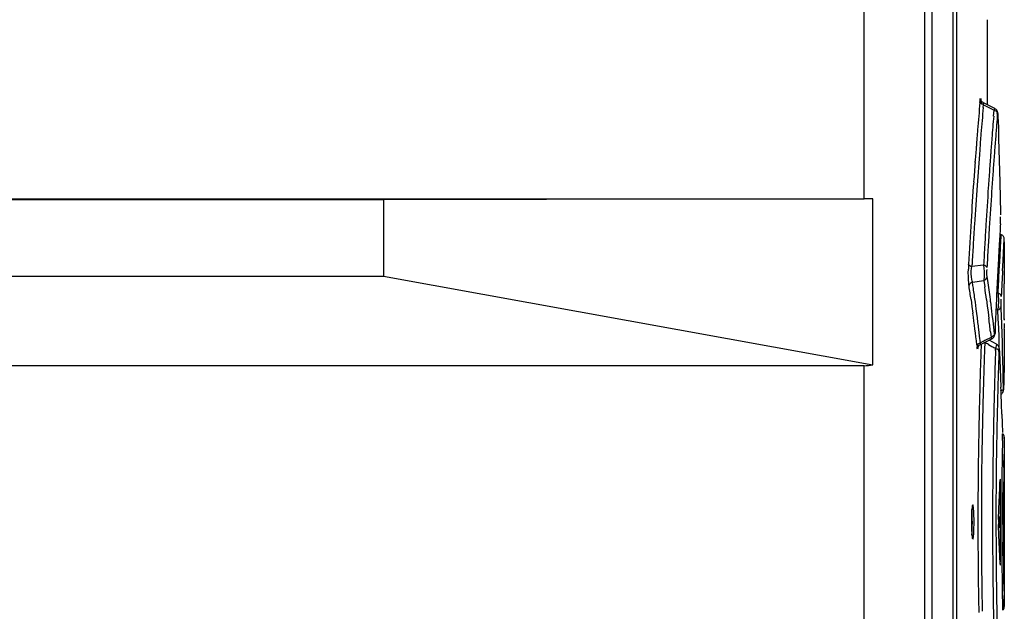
# Model space of a CAD drawing. Header units: inches. Extents: x 0 to 117, y 0 to 83.
# Tile 21 of 70: x 55.55 to 57.8, y 46.23 to 47.58. Entities that reach past the tile are written whole.
import ezdxf

# ---------------------------------------------------------------- set-up
doc = ezdxf.new("R2010")
doc.units = ezdxf.units.IN
doc.header["$LTSCALE"] = 6.431102
doc.header["$MEASUREMENT"] = 0
doc.layers.get('0').update_dxf_attribs({"linetype": 'CONTINUOUS'})

msp = doc.modelspace()

# ---------------------------------------------------------------- linework, layer by layer
at = {"color": 7, "linetype": 'CONTINUOUS'}
for p, q in [((57.6223, 52.3451), (57.6223, 27.5811)), ((57.6388, 50.1459), (57.6388, 45.0828)), ((57.6873, 45.1012), (57.6873, 50.113)), ((57.6952, 50.113), (57.6952, 45.1012)), ((57.484, 47.1752), (57.484, 48.1715)), ((57.7648, 47.5846), (57.7648, 47.3906)), ((57.7487, 47.3956), (57.749, 47.3998)), ((57.7509, 47.4015), (57.7515, 47.3918)), ((57.7562, 47.3839), (57.7568, 47.3904)), ((57.7829, 47.3814), (57.7565, 47.3948)), ((57.7568, 47.3904), (57.7811, 47.3779)), ((57.78, 47.3645), (57.7811, 47.3779)), ((57.7817, 47.3797), (57.7811, 47.3779)), ((57.7885, 47.3637), (57.7889, 47.3686)), ((57.7899, 47.3631), (57.7899, 47.3634)), ((57.7899, 47.3631), (57.7907, 47.3381)), ((57.7907, 47.3381), (57.7914, 47.3131)), ((57.7914, 47.3131), (57.792, 47.2882)), ((57.792, 47.2882), (57.7934, 47.2382)), ((57.7376, 47.2586), (57.7378, 47.2615)), ((57.7934, 47.2382), (57.794, 47.2132)), ((57.794, 47.2132), (57.7957, 47.1425)), ((53.9964, 47.1752), (57.484, 47.1752)), ((56.3857, 47.1732), (53.9964, 47.1732)), ((57.5035, 47.1752), (56.3857, 47.1732)), ((56.3857, 47.1732), (56.3857, 46.9981)), ((57.5035, 46.7957), (57.5035, 47.1752)), ((57.7957, 47.1425), (57.7958, 47.1383)), ((57.7958, 47.1309), (57.7957, 47.1341)), ((57.7958, 47.1234), (57.7958, 47.1309)), ((57.7956, 47.1182), (57.7958, 47.1234)), ((57.7962, 47.0881), (57.7957, 47.0783)), ((57.7965, 47.0936), (57.7962, 47.0881)), ((57.8025, 47.0525), (57.8042, 47.0825)), ((57.7949, 47.0637), (57.7938, 47.0443)), ((57.7957, 47.0783), (57.7949, 47.0637)), ((57.8042, 47.077), (57.8042, 46.9829)), ((57.7938, 47.0443), (57.7926, 47.0205)), ((57.8015, 47.0335), (57.8025, 47.0525)), ((57.7296, 47.0161), (57.7304, 47.02)), ((57.7304, 47.02), (57.7306, 47.0253)), ((57.757, 47.0235), (57.7304, 47.02)), ((57.8002, 47.0103), (57.8015, 47.0335)), ((53.9964, 46.9981), (56.3857, 46.9981)), ((56.3857, 46.9981), (57.5035, 46.7957)), ((57.7673, 46.9831), (57.7652, 46.9976)), ((57.7911, 46.9924), (57.7907, 46.9837)), ((57.7315, 46.9849), (57.7575, 46.9881)), ((57.7327, 46.9768), (57.7315, 46.9849)), ((57.7336, 46.9706), (57.7327, 46.9768)), ((57.7575, 46.9881), (57.7595, 46.9737)), ((57.8042, 46.9828), (57.8042, 46.9808)), ((57.7283, 46.9446), (57.7304, 46.9291)), ((57.7304, 46.9291), (57.7325, 46.9137)), ((57.7402, 46.9232), (57.7382, 46.9386)), ((57.7423, 46.9077), (57.7402, 46.9232)), ((57.7635, 46.9447), (57.7654, 46.9303)), ((57.7654, 46.9303), (57.7673, 46.9158)), ((57.7975, 46.9228), (57.7973, 46.9294)), ((57.798, 46.9086), (57.7975, 46.9228)), ((57.7673, 46.9158), (57.7691, 46.9013)), ((57.7786, 46.8963), (57.7768, 46.9108)), ((57.7852, 46.9218), (57.7895, 46.9216)), ((57.7904, 46.9009), (57.7895, 46.9216)), ((57.7915, 46.8802), (57.7904, 46.9009)), ((57.7986, 46.8879), (57.798, 46.9086)), ((57.8039, 46.9003), (57.8038, 46.8975)), ((57.7802, 46.8819), (57.7786, 46.8963)), ((57.7819, 46.8674), (57.7802, 46.8819)), ((57.7923, 46.8595), (57.7915, 46.8802)), ((57.7993, 46.8671), (57.7986, 46.8879)), ((57.8038, 46.8903), (57.8038, 46.8847)), ((57.7479, 46.8613), (57.7461, 46.8768)), ((57.7497, 46.8458), (57.7479, 46.8613)), ((57.75, 46.842), (57.7758, 46.8548)), ((57.7727, 46.8709), (57.7741, 46.8579)), ((57.7831, 46.8725), (57.7831, 46.8721)), ((57.7924, 46.8386), (57.7923, 46.8595)), ((57.7999, 46.8463), (57.7993, 46.8671)), ((57.8042, 46.8768), (57.8042, 46.7917)), ((57.7414, 46.8411), (57.742, 46.8363)), ((57.7551, 46.8485), (57.7497, 46.8458)), ((57.7515, 46.8425), (57.7513, 46.8357)), ((57.7595, 46.8421), (57.7593, 46.8354)), ((57.7597, 46.8468), (57.7595, 46.8421)), ((57.7679, 46.8423), (57.7761, 46.8376)), ((57.7866, 46.8425), (57.7698, 46.8518)), ((57.7843, 46.8285), (57.7844, 46.8329)), ((57.7865, 46.8422), (57.7851, 46.8362)), ((57.7924, 46.835), (57.7924, 46.8386)), ((57.8004, 46.8256), (57.7999, 46.8463)), ((57.7932, 46.8275), (57.7932, 46.828)), ((57.7932, 46.8275), (57.7934, 46.8239)), ((57.7934, 46.8239), (57.7941, 46.8068)), ((57.801, 46.8048), (57.8004, 46.8256)), ((57.484, 46.7935), (53.9964, 46.7935)), ((57.484, 45.7973), (57.484, 46.7935)), ((57.7941, 46.8068), (57.795, 46.7861)), ((57.8015, 46.784), (57.801, 46.8048)), ((57.8038, 46.7784), (57.8041, 46.7886)), ((57.8042, 46.7919), (57.804, 46.786)), ((57.8041, 46.7886), (57.8042, 46.7903)), ((57.8042, 46.7903), (57.8042, 46.7919)), ((57.795, 46.7861), (57.7958, 46.7654)), ((57.7958, 46.7654), (57.7966, 46.7446)), ((57.8019, 46.7633), (57.8015, 46.784)), ((57.8035, 46.7686), (57.8031, 46.7559)), ((57.804, 46.786), (57.8035, 46.7686)), ((57.8023, 46.7425), (57.8019, 46.7633)), ((57.8031, 46.7559), (57.8026, 46.7404)), ((57.8026, 46.7401), (57.8026, 46.7404)), ((57.8026, 46.7399), (57.8026, 46.7401)), ((57.7987, 46.6825), (57.7994, 46.6617)), ((57.7994, 46.6617), (57.7999, 46.641)), ((57.8039, 46.6141), (57.8038, 46.6041)), ((57.8041, 46.6256), (57.8039, 46.6141)), ((57.8042, 46.6268), (57.8041, 46.6256)), ((57.8041, 46.6256), (57.8042, 46.6268)), ((57.8042, 46.6297), (57.8042, 46.6268)), ((57.8042, 46.6268), (57.8042, 46.6293)), ((57.8042, 46.6268), (57.8042, 46.245)), ((57.8032, 46.5608), (57.8034, 46.5767)), ((57.7951, 46.5343), (57.795, 46.5313)), ((57.7954, 46.3453), (57.7954, 46.5264)), ((57.8026, 46.4818), (57.8027, 46.5032)), ((57.8025, 46.4594), (57.8026, 46.4818)), ((57.8025, 46.4359), (57.8025, 46.4594)), ((57.7915, 46.4489), (57.7915, 46.4229)), ((57.7985, 46.4359), (57.8025, 46.4359)), ((57.8025, 46.4303), (57.8025, 46.4359)), ((57.7441, 46.4063), (57.7441, 46.3965)), ((57.8027, 46.3687), (57.8026, 46.3901)), ((57.8029, 46.348), (57.8027, 46.3687)), ((57.7949, 46.3398), (57.7951, 46.3375)), ((57.803, 46.3283), (57.8029, 46.348)), ((57.8032, 46.3103), (57.803, 46.3283)), ((57.8034, 46.2942), (57.8032, 46.3103)), ((57.8038, 46.2681), (57.8041, 46.2462)), ((57.8039, 46.2577), (57.8038, 46.2677)), ((57.8041, 46.2461), (57.8039, 46.2577)), ((57.8041, 46.2462), (57.8042, 46.245)), ((57.8042, 46.245), (57.8041, 46.2461)), ((57.8042, 46.242), (57.8042, 46.245)), ((57.8042, 46.245), (57.8042, 46.2424))]:
    msp.add_line(p, q, dxfattribs=at)
for points in [[(57.7531, 47.3975), (57.752, 47.3988), (57.7514, 47.4001), (57.751, 47.401), (57.7508, 47.4015)], [(57.7565, 47.3948), (57.756, 47.3951), (57.7544, 47.3962), (57.7531, 47.3975)], [(57.7899, 47.3634), (57.7899, 47.3639), (57.7899, 47.3657), (57.7898, 47.3674), (57.7897, 47.3689), (57.7896, 47.3701), (57.7895, 47.3712), (57.7893, 47.3723), (57.7891, 47.3735), (57.7886, 47.3749), (57.788, 47.3763), (57.7871, 47.3778), (57.7858, 47.3792), (57.7843, 47.3805), (57.7829, 47.3814)], [(57.8042, 47.0825), (57.8042, 47.0833), (57.804, 47.0846), (57.8037, 47.0859), (57.8032, 47.0872), (57.8026, 47.0886), (57.8017, 47.0898), (57.8007, 47.091), (57.7995, 47.092), (57.7981, 47.0929), (57.7966, 47.0936)], [(57.7758, 46.8548), (57.7776, 46.8559), (57.7791, 46.8573), (57.7804, 46.8588), (57.7812, 46.8603), (57.7818, 46.8617), (57.7822, 46.863)], [(57.7822, 46.863), (57.7825, 46.8643), (57.7827, 46.8654), (57.7828, 46.8666), (57.7829, 46.8678), (57.783, 46.8694), (57.7831, 46.871), (57.7831, 46.8721)], [(57.7441, 46.8356), (57.744, 46.8354), (57.744, 46.8352), (57.744, 46.8353), (57.7441, 46.8357), (57.7444, 46.8365), (57.745, 46.8375)], [(57.745, 46.8375), (57.7458, 46.8388), (57.747, 46.8401), (57.7485, 46.8412), (57.75, 46.842)], [(57.7932, 46.828), (57.7931, 46.8291), (57.7931, 46.8303), (57.793, 46.8314), (57.7929, 46.8324), (57.7928, 46.8333), (57.7926, 46.8343), (57.7923, 46.8356), (57.7917, 46.837), (57.791, 46.8384), (57.7899, 46.8398), (57.7886, 46.8412), (57.787, 46.8423), (57.7866, 46.8426)], [(57.7956, 46.7274), (57.7961, 46.7277), (57.7974, 46.7284), (57.7986, 46.7293), (57.7996, 46.7303), (57.8004, 46.7314)], [(57.7997, 46.7305), (57.8005, 46.7316), (57.8012, 46.7327), (57.8017, 46.7339), (57.8021, 46.735), (57.8023, 46.736), (57.8024, 46.7368)], [(57.8004, 46.7314), (57.8011, 46.7325), (57.8016, 46.7337), (57.802, 46.7348), (57.8023, 46.7358), (57.8024, 46.7366), (57.8025, 46.7373)], [(57.8025, 46.7373), (57.8025, 46.7379), (57.8026, 46.7385), (57.8026, 46.7392)], [(57.8042, 46.6296), (57.804, 46.6321), (57.8032, 46.6346), (57.8018, 46.637), (57.8, 46.6388)], [(57.7908, 46.4414), (57.7907, 46.4409), (57.7907, 46.4404), (57.7907, 46.4398), (57.7907, 46.4392), (57.7907, 46.4386), (57.7907, 46.4379), (57.7907, 46.4372), (57.7907, 46.4366)], [(57.7907, 46.4352), (57.7907, 46.4345), (57.7907, 46.4338), (57.7907, 46.4332), (57.7907, 46.4325), (57.7907, 46.4319), (57.7907, 46.4314), (57.7907, 46.4308), (57.7908, 46.4303)], [(57.8018, 46.2348), (57.8032, 46.2371), (57.804, 46.2397), (57.8042, 46.2421)]]:
    msp.add_lwpolyline(points, dxfattribs=at)
for centre, radius, start, end in [((68.9712, 46.4189), 11.265, 175.02596, 175.34632), ((68.9176, 46.407), 11.2041, 174.99796, 175.30583), ((68.2433, 46.4988), 10.499, 175.27022, 175.54858), ((69.6853, 46.3667), 11.9386, 175.20942, 175.33438), ((68.8704, 46.4272), 11.1638, 175.34676, 175.53746), ((69.315, 46.3969), 11.567, 175.3344, 175.49791), ((68.9112, 46.4075), 11.1977, 175.30592, 175.49558), ((67.8538, 46.5293), 10.1084, 175.54957, 175.75131), ((69.071, 46.4161), 11.3223, 175.49803, 175.67575), ((68.8528, 46.4286), 11.1462, 175.53752, 175.71475), ((68.8687, 46.4108), 11.155, 175.49531, 175.91164), ((68.3652, 46.4918), 10.6212, 175.75367, 175.95733), ((68.958, 46.4247), 11.2089, 175.67593, 175.86677), ((68.8437, 46.4293), 11.1371, 175.72968, 175.95803), ((69.5684, 46.4067), 11.8273, 175.95694, 176.14981), ((68.9101, 46.4282), 11.1609, 175.86676, 176.06941), ((68.9018, 46.4254), 11.1953, 175.95924, 176.42184), ((68.7998, 46.4158), 11.0859, 175.9119, 176.37442), ((70.7786, 46.3251), 13.0403, 176.1491, 176.52425), ((68.9056, 46.4286), 11.1564, 176.07009, 176.50323), ((57.4875, 43.5209), 3.6544, 89.7526, 90.0545), ((69.3267, 46.3988), 11.621, 176.42152, 176.90769), ((68.7946, 46.4161), 11.0807, 176.37433, 176.62026), ((70.2519, 46.3567), 12.5126, 176.52257, 176.73022), ((69.1176, 46.4156), 11.3688, 176.50279, 176.72877), ((70.2019, 46.3559), 12.4297, 176.4839, 176.6945), ((68.7097, 46.4211), 10.9957, 176.62015, 176.85021), ((69.694, 46.3885), 11.9538, 176.73018, 176.95527), ((69.16, 46.4131), 11.4113, 176.72858, 176.96285), ((69.0949, 46.4204), 11.3208, 176.69705, 176.82283), ((68.877, 46.4325), 11.1026, 176.82327, 176.95877), ((58.0965, 47.0066), 0.3743, 177.9737, 178.8821), ((58.0437, 47.0085), 0.3215, 176.9382, 177.9847), ((68.8682, 46.433), 11.0938, 176.95876, 177.10134), ((70.8926, 46.3318), 13.1182, 176.99055, 177.11341), ((68.8454, 46.4342), 11.0709, 177.10132, 177.25013), ((69.4556, 46.4026), 11.6712, 177.01522, 177.14948), ((54.0106, 46.4191), 3.7546, 8.0455, 8.522), ((54.0246, 46.4287), 3.7484, 7.8182, 8.312), ((54.0345, 46.4457), 3.7623, 7.6222, 8.0669), ((54.0509, 46.4557), 3.7536, 7.4095, 8.0777), ((69.2414, 46.415), 11.4649, 177.15654, 177.27429), ((69.4213, 46.4044), 11.6368, 177.14972, 177.3054), ((68.8346, 46.4347), 11.0601, 177.25017, 177.40464), ((54.0604, 46.4569), 3.7441, 6.9632, 7.4094), ((68.8023, 46.4361), 11.0278, 177.40456, 177.56533), ((57.622, 46.9455), 0.1692, 351.8925, 353.1693), ((54.03, 46.4217), 3.7351, 6.4466, 7.5689), ((54.0415, 46.431), 3.7313, 6.8617, 7.3402), ((54.0553, 46.4484), 3.7414, 6.4849, 6.9538), ((68.7075, 46.4401), 10.9329, 177.56525, 177.73335), ((61.3774, 39.5307), 8.1652, 116.18657, 116.33542), ((69.2564, 46.4214), 11.5126, 177.93756, 178.09295), ((69.8564, 46.4028), 12.1049, 177.95212, 178.125), ((57.2938, 46.0026), 0.9643, 60.5489, 61.1055), ((58.4497, 48.027), 1.3669, 240.4765, 240.8767), ((57.9155, 46.8085), 0.1333, 167.9904, 169.4413), ((70.102, 46.4148), 12.3247, 178.07665, 178.27265), ((69.2909, 46.4236), 11.5058, 177.99416, 178.22488), ((69.1645, 46.4244), 11.4207, 178.09257, 178.34982), ((70.075, 46.3956), 12.3236, 178.12474, 178.3612), ((70.2129, 46.4114), 12.4356, 178.27222, 178.49927), ((69.2394, 46.4251), 11.4543, 178.22443, 178.46593), ((68.8585, 46.4331), 11.1145, 178.34937, 178.6248), ((69.9842, 46.3981), 12.2327, 178.36063, 178.61054), ((46.7562, 46.3343), 11.048, 1.80568, 2.12831), ((70.0096, 46.4166), 12.2323, 178.49878, 178.74039), ((68.9555, 46.4326), 11.1702, 178.46551, 178.72301), ((68.7945, 46.4349), 11.0505, 178.62615, 178.91728), ((69.5255, 46.4091), 11.7739, 178.60976, 178.87977), ((69.7447, 46.4225), 11.9673, 178.74062, 178.99709), ((68.8845, 46.4344), 11.0992, 178.72418, 178.99591), ((68.7198, 46.4358), 10.9758, 178.91463, 179.83923), ((68.173, 46.4337), 10.4212, 178.86961, 179.82813), ((68.9946, 46.4344), 11.2171, 178.99116, 179.84895), ((68.783, 46.4357), 10.9978, 178.99337, 179.85608), ((68.3965, 46.4454), 10.5979, 179.04182, 179.19186), ((69.4187, 46.4271), 11.6162, 179.0209, 179.26231), ((68.7901, 46.4398), 10.9916, 179.19134, 179.34241), ((68.8594, 46.4391), 11.061, 179.34312, 179.66524), ((68.625, 46.4384), 10.8225, 179.35247, 179.65717), ((69.3704, 46.436), 11.572, 179.66461, 179.82936), ((68.8323, 46.4359), 11.0883, 179.84137, 180.15295), ((67.9824, 46.4363), 10.2305, 179.83964, 180.17061), ((68.9038, 46.4359), 11.1263, 179.85524, 180.14795), ((68.8779, 46.4359), 11.0926, 179.8582, 180.14891), ((69.4263, 46.4358), 11.6279, 179.82892, 179.9932), ((58.2042, 46.4359), 0.475, 179.1357, 179.9972), ((57.21, 46.4359), 0.5213, 359.2584, 359.9984), ((69.4101, 46.4358), 11.6117, 179.99346, 180.15839), ((70.0413, 46.4398), 12.2388, 180.04431, 180.23247), ((68.2554, 46.4391), 10.5036, 180.18139, 181.13108), ((69.0027, 46.4374), 11.2252, 180.15416, 181.01063), ((68.7862, 46.4361), 11.0009, 180.15111, 181.01187), ((68.7236, 46.436), 10.9796, 180.20597, 181.08128), ((69.3042, 46.4354), 11.5057, 180.15792, 180.32477), ((68.7695, 46.4324), 10.971, 180.3247, 180.65384), ((69.2003, 46.4375), 11.4018, 180.65484, 180.94678), ((69.0697, 46.44), 11.2672, 180.74123, 180.87621), ((69.739, 46.4491), 11.9616, 181.00475, 181.26091), ((68.9073, 46.4377), 11.122, 181.00928, 181.27942)]:
    msp.add_arc(centre, radius, start, end, dxfattribs=at)
for centre, major_axis, ratio, start_param, end_param in [((46.7471, 46.9864), (11.0571, 0), 1, 6.27528, 6.282682), ((57.4648, 47.0663), (-0.0284, 0.2723), 0.568868, -3.200908, -3.074864), ((46.7471, 46.9864), (7.8185, 7.8185), 1, -0.829238, -0.826504), ((46.7471, 46.9864), (-4.2314, 10.2154), 1, -2.010976, -2.007336), ((46.7471, 46.9864), (0, 11.0571), 1, -1.6201, -1.618277), ((46.7471, 45.8854), (10.2154, -4.2314), 1, 0.441091, 0.442003), ((46.7471, 45.8854), (9.7488, 5.2174), 1, -0.443916, -0.443005), ((46.7471, 45.8854), (11.0571, 0), 1, 0.041603, 0.047481), ((46.7471, 45.8854), (9.4057, -5.8131), 1, 0.594681, 0.595177)]:
    msp.add_ellipse(centre, major_axis=major_axis, ratio=ratio, start_param=start_param, end_param=end_param, dxfattribs=at)
for points, knots in [([(57.749, 47.3998), (57.7492, 47.4016), (57.7496, 47.4083), (57.7507, 47.4028), (57.7509, 47.4015)], [0, 0, 0, 0, 0.589637, 1, 1, 1, 1]), ([(57.749, 47.3998), (57.7491, 47.3971), (57.7507, 47.3921), (57.7549, 47.3923), (57.756, 47.3926)], [0, 0, 0, 0, 0.700739, 1, 1, 1, 1]), ([(57.7568, 47.3904), (57.7567, 47.3915), (57.7569, 47.3921), (57.7565, 47.3948), (57.7568, 47.3946)], [0, 0, 0, 0, 0.748104, 1, 1, 1, 1]), ([(57.7811, 47.3779), (57.7824, 47.3774), (57.7847, 47.3765), (57.7869, 47.3748), (57.7874, 47.3738)], [0, 0, 0, 0, 0.523996, 1, 1, 1, 1]), ([(57.7829, 47.3814), (57.7827, 47.3814), (57.7821, 47.3807), (57.7819, 47.3802), (57.7817, 47.3797)], [0, 0, 0, 0, 0.286749, 1, 1, 1, 1]), ([(57.7874, 47.3738), (57.7877, 47.3732), (57.788, 47.3718), (57.7872, 47.3705), (57.7867, 47.3699)], [0, 0, 0, 0, 0.444336, 1, 1, 1, 1]), ([(57.7899, 47.3631), (57.7899, 47.3656), (57.7908, 47.3682), (57.7886, 47.3722), (57.7891, 47.3681), (57.7891, 47.3667)], [0, 0, 0, 0, 0.611857, 0.651133, 1, 1, 1, 1]), ([(57.7238, 46.9755), (57.7234, 46.9778), (57.7221, 46.9906), (57.722, 47.0034), (57.7222, 47.0139)], [0, 0, 0, 0, 0.182573, 1, 1, 1, 1]), ([(57.7315, 46.985), (57.7308, 46.9867), (57.7284, 46.9969), (57.7285, 47.0076), (57.7296, 47.0161)], [0, 0, 0, 0, 0.179205, 1, 1, 1, 1]), ([(57.757, 47.0235), (57.758, 47.014), (57.7587, 47.0022), (57.7577, 46.9904), (57.7575, 46.9881)], [0, 0, 0, 0, 0.805238, 1, 1, 1, 1]), ([(57.7895, 46.9602), (57.7899, 46.9578), (57.7914, 46.9462), (57.7911, 46.9345), (57.79, 46.9253)], [0, 0, 0, 0, 0.211532, 1, 1, 1, 1]), ([(57.7973, 46.9514), (57.7972, 46.954), (57.7955, 46.9587), (57.7914, 46.9584), (57.7903, 46.9582)], [0, 0, 0, 0, 0.689028, 1, 1, 1, 1]), ([(57.7973, 46.9294), (57.7971, 46.9327), (57.7966, 46.9385), (57.7976, 46.9423), (57.7967, 46.9462), (57.7973, 46.946)], [0, 0, 0, 0, 0.60706, 0.885565, 1, 1, 1, 1]), ([(57.7895, 46.9216), (57.7914, 46.9221), (57.7954, 46.9224), (57.7961, 46.9273), (57.7951, 46.9282)], [0, 0, 0, 0, 0.591499, 1, 1, 1, 1]), ([(57.8038, 46.8847), (57.8038, 46.8829), (57.8046, 46.8812), (57.803, 46.8768), (57.8038, 46.8768)], [0, 0, 0, 0, 0.676747, 1, 1, 1, 1]), ([(57.7741, 46.8579), (57.7744, 46.8571), (57.7747, 46.8563), (57.7755, 46.8547), (57.7758, 46.8548)], [0, 0, 0, 0, 0.726112, 1, 1, 1, 1]), ([(57.7831, 46.8725), (57.783, 46.8703), (57.7841, 46.8677), (57.7816, 46.8642), (57.7822, 46.8679), (57.7821, 46.8692)], [0, 0, 0, 0, 0.610815, 0.652645, 1, 1, 1, 1]), ([(57.7442, 46.8359), (57.744, 46.8343), (57.743, 46.8282), (57.7422, 46.8346), (57.742, 46.8363)], [0, 0, 0, 0, 0.477236, 1, 1, 1, 1]), ([(57.7455, 46.8438), (57.7445, 46.8432), (57.7424, 46.8414), (57.7433, 46.8386), (57.7441, 46.8377)], [0, 0, 0, 0, 0.500371, 1, 1, 1, 1]), ([(57.7497, 46.8458), (57.749, 46.8456), (57.7475, 46.845), (57.7462, 46.8443), (57.7455, 46.8438)], [0, 0, 0, 0, 0.49214, 1, 1, 1, 1]), ([(57.75, 46.842), (57.7497, 46.8419), (57.7496, 46.8442), (57.7496, 46.8449), (57.7497, 46.8458)], [0, 0, 0, 0, 0.248612, 1, 1, 1, 1]), ([(57.7922, 46.8263), (57.7922, 46.8284), (57.7926, 46.8366), (57.7929, 46.8288), (57.7929, 46.8269)], [0, 0, 0, 0, 0.523598, 1, 1, 1, 1]), ([(57.7922, 46.8263), (57.7921, 46.8277), (57.791, 46.8312), (57.787, 46.8317), (57.7852, 46.8314)], [0, 0, 0, 0, 0.418534, 1, 1, 1, 1]), ([(57.8023, 46.7425), (57.8023, 46.7417), (57.8021, 46.7402), (57.8015, 46.7387), (57.801, 46.7381)], [0, 0, 0, 0, 0.48612, 1, 1, 1, 1]), ([(57.8023, 46.7425), (57.8023, 46.741), (57.8024, 46.7351), (57.8026, 46.7405), (57.8026, 46.7419)], [0, 0, 0, 0, 0.537345, 1, 1, 1, 1]), ([(57.801, 46.7381), (57.8005, 46.7374), (57.7987, 46.7362), (57.7965, 46.7363), (57.7954, 46.7366)], [0, 0, 0, 0, 0.425343, 1, 1, 1, 1]), ([(57.8, 46.6227), (57.8001, 46.6268), (57.8, 46.6317), (57.8001, 46.6366), (57.7999, 46.6373)], [0, 0, 0, 0, 0.850493, 1, 1, 1, 1]), ([(57.7954, 46.5264), (57.7954, 46.5285), (57.7956, 46.5291), (57.7951, 46.5348), (57.7951, 46.5343)], [0, 0, 0, 0, 0.800594, 1, 1, 1, 1]), ([(57.7323, 46.4752), (57.7314, 46.4752), (57.7311, 46.4707), (57.7293, 46.4619), (57.7293, 46.4507), (57.7292, 46.443)], [0, 0, 0, 0, 0.078875, 0.287807, 1, 1, 1, 1]), ([(57.7342, 46.4659), (57.734, 46.4682), (57.7334, 46.4705), (57.7331, 46.4752), (57.7323, 46.4752)], [0, 0, 0, 0, 0.726419, 1, 1, 1, 1]), ([(57.7313, 46.4359), (57.7313, 46.4438), (57.7311, 46.4537), (57.7305, 46.4636), (57.7303, 46.4657)], [0, 0, 0, 0, 0.793042, 1, 1, 1, 1]), ([(57.7352, 46.4359), (57.7352, 46.4387), (57.7351, 46.4487), (57.7348, 46.4587), (57.7342, 46.4659)], [0, 0, 0, 0, 0.280697, 1, 1, 1, 1]), ([(57.7292, 46.4359), (57.7292, 46.4331), (57.7293, 46.4231), (57.7296, 46.4131), (57.7303, 46.4059)], [0, 0, 0, 0, 0.280439, 1, 1, 1, 1]), ([(57.7303, 46.4061), (57.7304, 46.4077), (57.731, 46.4154), (57.7312, 46.4231), (57.7312, 46.4291)], [0, 0, 0, 0, 0.2093, 1, 1, 1, 1]), ([(57.7323, 46.3965), (57.7333, 46.3965), (57.7334, 46.4024), (57.7348, 46.4088), (57.735, 46.4218), (57.7352, 46.4308), (57.7352, 46.4359)], [0, 0, 0, 0, 0.080807, 0.296821, 0.620016, 1, 1, 1, 1]), ([(57.7303, 46.4059), (57.7304, 46.4041), (57.7308, 46.4011), (57.7313, 46.3982), (57.7317, 46.3972)], [0, 0, 0, 0, 0.633733, 1, 1, 1, 1]), ([(57.7951, 46.3375), (57.7952, 46.3372), (57.7957, 46.3409), (57.7953, 46.3412), (57.7953, 46.3428)], [0, 0, 0, 0, 0.143793, 1, 1, 1, 1]), ([(57.8, 46.2491), (57.8001, 46.2449), (57.8, 46.2401), (57.8001, 46.2352), (57.7999, 46.2345)], [0, 0, 0, 0, 0.853641, 1, 1, 1, 1])]:
    msp.add_open_spline(points, degree=3, knots=knots, dxfattribs=at)
for points in [[(57.7304, 47.02), (57.7272, 47.0207), (57.7231, 47.0225), (57.7226, 47.0257)], [(57.7648, 47.0177), (57.7643, 47.0209), (57.7602, 47.0227), (57.757, 47.0235)], [(57.7652, 46.9976), (57.7645, 47.0029), (57.7639, 47.0083), (57.7649, 47.0135)], [(57.7575, 46.9881), (57.7613, 46.9895), (57.765, 46.9935), (57.7652, 46.9976)], [(57.7238, 46.9755), (57.724, 46.9796), (57.7277, 46.9836), (57.7315, 46.985)], [(57.7819, 46.8674), (57.7817, 46.8633), (57.778, 46.8592), (57.7741, 46.8579)]]:
    msp.add_open_spline(points, degree=3, dxfattribs=at)

doc.saveas('drawing.dxf')
